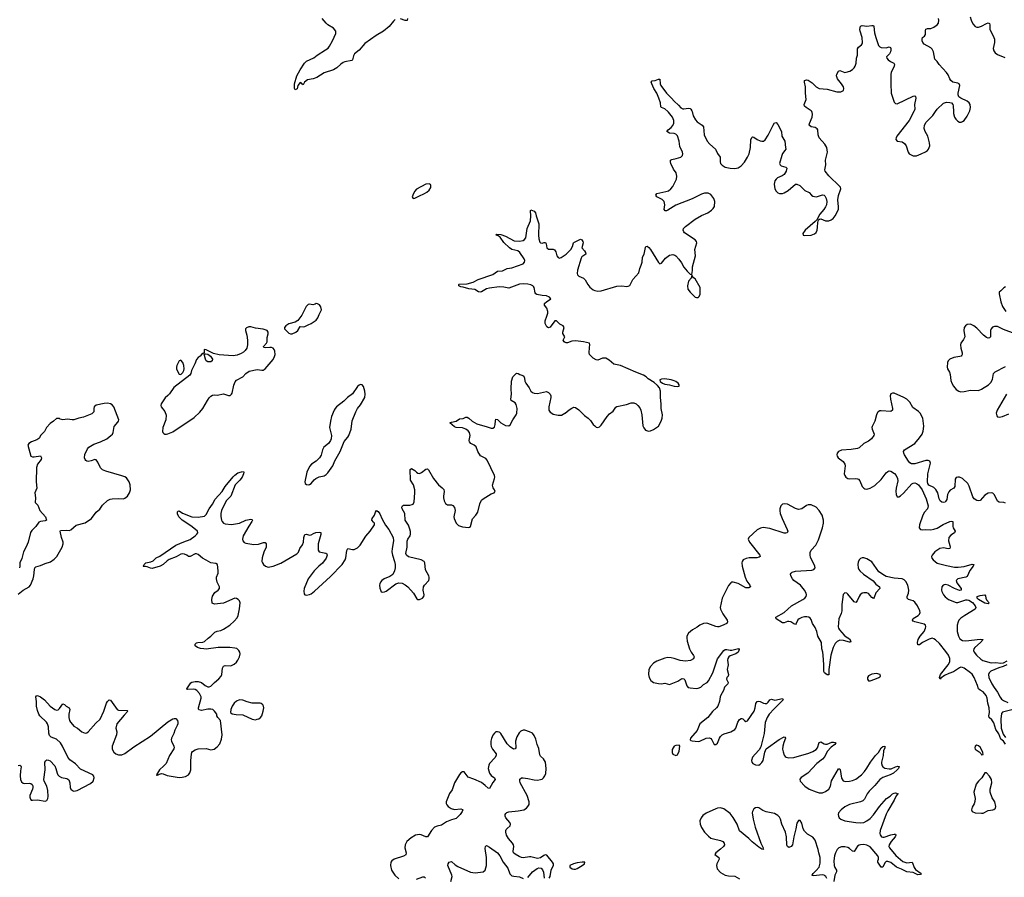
# Model space of a CAD drawing. Header units: inches. Extents: x 1843750 to 1959452, y 907112 to 1016326.
# Tile 63 of 137: x 1903148 to 1915515, y 960381 to 971155. Entities that reach past the tile are written whole.
import ezdxf

# ---------------------------------------------------------------- set-up
doc = ezdxf.new("R2010")
doc.units = ezdxf.units.IN
doc.header["$MEASUREMENT"] = 0
for name, color, linetype in [('B9906', 7, 'Continuous'), ('B9907', 7, 'Continuous'), ('B9916', 7, 'Continuous'), ('B9917', 7, 'Continuous')]:
    doc.layers.add(name, color=color, linetype=linetype)

msp = doc.modelspace()

# ---------------------------------------------------------------- linework, layer by layer
at = {"layer": 'B9906', "color": 6}
for points, elevation in [([(1908290, 969092), (1908250, 969087), (1908130, 969027), (1908105, 968995), (1908084, 968950), (1908079, 968930), (1908090, 968908), (1908110, 968911), (1908160, 968940), (1908232, 968970), (1908263, 968990), (1908290, 969015), (1908310, 969046), (1908312, 969070), (1908306, 969086)], 600), ([(1906870, 967589), (1906859, 967581), (1906830, 967572), (1906790, 967581), (1906770, 967577), (1906746, 967550), (1906690, 967443), (1906642, 967378), (1906610, 967355), (1906530, 967336), (1906491, 967310), (1906476, 967290), (1906476, 967270), (1906530, 967216), (1906550, 967207), (1906570, 967209), (1906616, 967230), (1906641, 967250), (1906670, 967301), (1906710, 967296), (1906730, 967299), (1906770, 967322), (1906810, 967337), (1906870, 967380), (1906891, 967409), (1906908, 967452), (1906939, 967510), (1906930, 967548), (1906912, 967572), (1906890, 967584)], 600), ([(1906050, 967295), (1906025, 967295), (1905998, 967282), (1905986, 967270), (1905983, 967250), (1906002, 967190), (1906010, 967130), (1906009, 967070), (1906002, 967030), (1905981, 966999), (1905960, 966980), (1905930, 966960), (1905880, 966940), (1905830, 966931), (1905654, 966946), (1905582, 966962), (1905490, 967009), (1905466, 967010), (1905464, 966976), (1905458, 966962), (1905450, 966962), (1905430, 966949), (1905416, 966930), (1905390, 966912), (1905370, 966886), (1905349, 966830), (1905308, 966750), (1905297, 966710), (1905287, 966690), (1905086, 966534), (1905030, 966455), (1905010, 966432), (1904976, 966404), (1904924, 966330), (1904921, 966310), (1904925, 966290), (1904971, 966231), (1904987, 966187), (1904985, 966130), (1904947, 966030), (1904942, 965982), (1904945, 965970), (1904957, 965957), (1904970, 965949), (1904990, 965947), (1905010, 965952), (1905070, 965979), (1905341, 966159), (1905410, 966225), (1905450, 966270), (1905508, 966372), (1905530, 966406), (1905550, 966427), (1905570, 966437), (1905590, 966442), (1905630, 966439), (1905710, 966455), (1905770, 966435), (1905790, 966435), (1905808, 966450), (1905815, 966465), (1905836, 966564), (1905853, 966607), (1905870, 966625), (1905950, 966667), (1905988, 966712), (1906030, 966739), (1906130, 966760), (1906190, 966752), (1906207, 966753), (1906230, 966771), (1906332, 966888), (1906350, 966922), (1906356, 966950), (1906354, 966990), (1906346, 967010), (1906330, 967030), (1906310, 967037), (1906290, 967039), (1906232, 967032), (1906215, 967035), (1906210, 967046), (1906209, 967050), (1906249, 967090), (1906257, 967110), (1906257, 967163), (1906267, 967210), (1906267, 967230), (1906257, 967250), (1906208, 967268), (1906110, 967279)], 600), ([(1905510, 966855), (1905491, 966871), (1905481, 966890), (1905466, 966954), (1905472, 966952), (1905483, 966957), (1905510, 966952), (1905544, 966930), (1905569, 966890), (1905565, 966870), (1905550, 966858)], 600), ([(1905170, 966876), (1905150, 966869), (1905122, 966810), (1905117, 966790), (1905119, 966770), (1905146, 966706), (1905150, 966701), (1905170, 966697), (1905198, 966722), (1905211, 966749), (1905215, 966770), (1905210, 966810), (1905197, 966850)], 600), ([(1907430, 966573), (1907410, 966565), (1907390, 966545), (1907330, 966454), (1907264, 966410), (1907219, 966361), (1907128, 966290), (1907109, 966270), (1907099, 966250), (1907066, 966170), (1907050, 966110), (1907041, 966030), (1907064, 965930), (1907060, 965890), (1907053, 965867), (1907028, 965832), (1906970, 965785), (1906953, 965750), (1906935, 965685), (1906912, 965650), (1906870, 965611), (1906814, 965570), (1906790, 965540), (1906754, 965470), (1906731, 965351), (1906735, 965330), (1906750, 965317), (1906770, 965313), (1906790, 965316), (1906810, 965327), (1906846, 965374), (1906869, 965391), (1906909, 965411), (1906974, 965426), (1906998, 965442), (1907018, 965462), (1907081, 965550), (1907106, 965614), (1907173, 965730), (1907224, 965856), (1907270, 965909), (1907281, 965930), (1907313, 966010), (1907326, 966114), (1907371, 966230), (1907392, 966270), (1907430, 966316), (1907483, 966410), (1907487, 966450), (1907481, 966490), (1907465, 966545), (1907450, 966568)], 600), ([(1905910, 962609), (1905870, 962593), (1905844, 962570), (1905817, 962530), (1905798, 962490), (1905797, 962450), (1905817, 962437), (1905867, 962427), (1905950, 962422), (1906070, 962369), (1906110, 962361), (1906130, 962366), (1906150, 962372), (1906173, 962387), (1906188, 962412), (1906207, 962470), (1906214, 962510), (1906211, 962530), (1906200, 962550), (1906183, 962563), (1906168, 962568), (1906070, 962568), (1906005, 962585), (1905950, 962608)], 500)]:
    msp.add_lwpolyline(points, close=True, dxfattribs=dict(at, elevation=elevation))
for points, elevation in [([(1910000, 967101), (1909987, 967107), (1909976, 967130), (1909993, 967170), (1909971, 967211), (1909970, 967230), (1909986, 967290), (1909976, 967310), (1909931, 967331), (1909890, 967371), (1909870, 967370), (1909810, 967293), (1909790, 967286), (1909770, 967298), (1909750, 967340), (1909748, 967370), (1909770, 967430), (1909780, 967470), (1909780, 967490), (1909769, 967529), (1909740, 967570), (1909741, 967590), (1909767, 967613), (1909815, 967645), (1909818, 967650), (1909803, 967670), (1909766, 967686), (1909710, 967689), (1909642, 967702), (1909630, 967710), (1909623, 967723), (1909611, 967790), (1909603, 967803), (1909593, 967813), (1909570, 967824), (1909530, 967833), (1909470, 967838), (1909427, 967833), (1909290, 967784), (1909230, 967796), (1909170, 967798), (1909050, 967782), (1909010, 967773), (1908950, 967738), (1908930, 967733), (1908910, 967738), (1908865, 967765), (1908790, 967773), (1908716, 967796), (1908690, 967797), (1908664, 967810), (1908665, 967830), (1908668, 967832), (1908770, 967838), (1908843, 967857), (1908908, 967892), (1909090, 967954), (1909150, 967997), (1909210, 968002), (1909270, 968028), (1909330, 968039), (1909470, 968089), (1909490, 968107), (1909493, 968130), (1909486, 968150), (1909430, 968231), (1909403, 968250), (1909330, 968270), (1909298, 968290), (1909230, 968354), (1909181, 968421), (1909159, 968439), (1909133, 968450), (1909141, 968459), (1909190, 968458), (1909250, 968436), (1909357, 968377), (1909427, 968373), (1909470, 968380), (1909490, 968394), (1909505, 968415), (1909523, 968530), (1909562, 968630), (1909570, 968690), (1909565, 968755), (1909570, 968766), (1909608, 968750), (1909626, 968730), (1909635, 968690), (1909670, 968590), (1909664, 968450), (1909670, 968404), (1909682, 968362), (1909690, 968350), (1909710, 968349), (1909736, 968356), (1909754, 968354), (1909761, 968341), (1909770, 968290), (1909790, 968272), (1909850, 968273), (1909864, 968264), (1909880, 968240), (1909893, 968190), (1909910, 968166), (1909930, 968161), (1909950, 968167), (1910000, 968202)], 500), ([(1903130, 961785), (1903150, 961791), (1903163, 961783), (1903168, 961770), (1903159, 961721), (1903156, 961656), (1903160, 961610), (1903170, 961580), (1903190, 961563), (1903210, 961558), (1903270, 961565), (1903290, 961560), (1903306, 961546), (1903314, 961530), (1903315, 961510), (1903309, 961490), (1903276, 961410), (1903274, 961390), (1903282, 961362), (1903292, 961352), (1903309, 961349), (1903370, 961355), (1903470, 961340), (1903490, 961345), (1903502, 961370), (1903505, 961395), (1903501, 961470), (1903488, 961528), (1903454, 961590), (1903451, 961610), (1903469, 961731), (1903466, 961830), (1903475, 961845), (1903490, 961856), (1903510, 961855), (1903530, 961844), (1903590, 961780), (1903603, 961750), (1903619, 961690), (1903629, 961669), (1903645, 961650), (1903674, 961634), (1903741, 961621), (1903765, 961605), (1903778, 961570), (1903782, 961510), (1903790, 961490), (1903810, 961470), (1903830, 961465), (1903870, 961474), (1904038, 961562), (1904070, 961590), (1904082, 961630), (1904079, 961650), (1904066, 961670), (1903910, 961741), (1903850, 961807), (1903778, 961858), (1903751, 961891), (1903687, 962030), (1903661, 962070), (1903610, 962117), (1903542, 962142), (1903523, 962163), (1903513, 962193), (1903508, 962270), (1903497, 962310), (1903484, 962330), (1903402, 962410), (1903388, 962430), (1903370, 962478), (1903360, 962530), (1903361, 962590), (1903351, 962649), (1903358, 962662), (1903370, 962667), (1903410, 962650), (1903461, 962610), (1903533, 962530), (1903590, 962489), (1903610, 962483), (1903633, 962487), (1903650, 962501), (1903690, 962559), (1903710, 962553), (1903733, 962533), (1903770, 962511), (1903776, 962490), (1903765, 962430), (1903765, 962390), (1903775, 962350), (1903786, 962330), (1903810, 962299), (1903830, 962282), (1903874, 962254), (1903930, 962207), (1903970, 962192), (1903990, 962195), (1904010, 962207), (1904104, 962316), (1904159, 962370), (1904204, 962470), (1904240, 962570), (1904250, 962591), (1904270, 962609), (1904290, 962608), (1904372, 962490), (1904390, 962481), (1904497, 962477), (1904506, 962470), (1904460, 962420), (1904370, 962310), (1904356, 962256), (1904368, 962208), (1904365, 962170), (1904308, 962030), (1904309, 961990), (1904330, 961952), (1904354, 961934), (1904390, 961922), (1904430, 961920), (1904470, 961938), (1904580, 962020), (1904790, 962156), (1905010, 962333), (1905070, 962371), (1905090, 962378), (1905110, 962375), (1905131, 962351), (1905136, 962330), (1905135, 962310), (1905128, 962290), (1905095, 962230), (1905085, 962190), (1905055, 962130), (1905052, 962110), (1905054, 962090), (1905086, 962030), (1905088, 962010), (1905084, 961996), (1905030, 961911), (1904987, 961813), (1904960, 961780), (1904905, 961730), (1904867, 961667), (1904870, 961662), (1904873, 961667), (1904887, 961667), (1904903, 961677), (1904930, 961684), (1904950, 961682), (1905000, 961660), (1905150, 961636), (1905190, 961639), (1905230, 961649), (1905268, 961670), (1905285, 961695), (1905296, 961730), (1905299, 961850), (1905307, 961930), (1905311, 961950), (1905319, 961961), (1905350, 961982), (1905390, 961994), (1905490, 961998), (1905550, 961984), (1905590, 961990), (1905630, 962019), (1905660, 962060), (1905683, 962117), (1905692, 962170), (1905670, 962350), (1905637, 962390), (1905625, 962410), (1905623, 962430), (1905596, 962470), (1905572, 962490), (1905550, 962495), (1905510, 962495), (1905430, 962478), (1905404, 962484), (1905395, 962495), (1905392, 962512), (1905427, 962630), (1905426, 962650), (1905408, 962690), (1905372, 962730), (1905350, 962742), (1905330, 962747), (1905261, 962741), (1905246, 962746), (1905246, 962750), (1905297, 962823), (1905310, 962832), (1905350, 962840), (1905390, 962840), (1905430, 962830), (1905478, 962790), (1905510, 962776), (1905530, 962775), (1905550, 962782), (1905593, 962830), (1905650, 962876), (1905679, 962910), (1905689, 962931), (1905696, 963010), (1905706, 963034), (1905730, 963043), (1905790, 963039), (1905810, 963042), (1905842, 963058), (1905870, 963086), (1905887, 963110), (1905907, 963150), (1905918, 963190), (1905915, 963210), (1905902, 963230), (1905874, 963254), (1905850, 963262), (1905789, 963269), (1905642, 963270), (1905490, 963249), (1905463, 963250), (1905417, 963257), (1905381, 963270), (1905353, 963290), (1905352, 963310), (1905370, 963326), (1905387, 963333), (1905450, 963336), (1905470, 963344), (1905514, 963386), (1905550, 963411), (1905599, 963461), (1905627, 963473), (1905676, 963484), (1905710, 963498), (1905789, 963551), (1905842, 963598), (1905879, 963641), (1905894, 963670), (1905910, 963756), (1905916, 963830), (1905910, 963854), (1905893, 963873), (1905870, 963884), (1905850, 963887), (1905710, 963824), (1905593, 963813), (1905566, 963826), (1905560, 963870), (1905568, 963912), (1905600, 963960), (1905639, 963990), (1905656, 964010), (1905658, 964030), (1905629, 964089), (1905619, 964130), (1905619, 964150), (1905639, 964201), (1905642, 964230), (1905631, 964310), (1905610, 964325), (1905550, 964333), (1905490, 964364), (1905445, 964390), (1905390, 964438), (1905370, 964445), (1905350, 964443), (1905290, 964410), (1905270, 964413), (1905246, 964430), (1905220, 964440), (1905190, 964444), (1905170, 964439), (1905113, 964407), (1905025, 964375), (1905001, 964359), (1904950, 964311), (1904912, 964290), (1904810, 964261), (1904790, 964263), (1904750, 964282), (1904730, 964286), (1904705, 964285), (1904699, 964290), (1904705, 964295), (1904710, 964310), (1904734, 964330), (1904795, 964345), (1904823, 964357), (1904864, 964396), (1904910, 964416), (1905110, 964552), (1905210, 964596), (1905290, 964625), (1905352, 964670), (1905374, 964690), (1905386, 964710), (1905382, 964730), (1905376, 964736), (1905298, 964798), (1905190, 964867), (1905166, 964890), (1905148, 964910), (1905130, 964949), (1905130, 964971), (1905139, 964981), (1905150, 964986), (1905194, 964954), (1905311, 964911), (1905390, 964904), (1905470, 964920), (1905490, 964938), (1905528, 965012), (1905570, 965070), (1905604, 965130), (1905693, 965230), (1905730, 965289), (1905830, 965411), (1905850, 965432), (1905890, 965461), (1905936, 965476), (1905958, 965478), (1905963, 965470), (1905960, 965450), (1905942, 965410), (1905914, 965370), (1905856, 965310), (1905799, 965170), (1905743, 965110), (1905683, 964990), (1905674, 964950), (1905674, 964914), (1905681, 964870), (1905690, 964850), (1905709, 964829), (1905730, 964821), (1905810, 964815), (1905910, 964830), (1905990, 964868), (1906050, 964879), (1906070, 964877), (1906074, 964870), (1906065, 964850), (1906026, 964794), (1905954, 964670), (1905946, 964630), (1905949, 964610), (1905967, 964587), (1905990, 964577), (1906090, 964564), (1906147, 964567), (1906210, 964589), (1906230, 964589), (1906245, 964570), (1906244, 964530), (1906216, 964464), (1906193, 964393), (1906189, 964350), (1906196, 964330), (1906210, 964309), (1906234, 964290), (1906270, 964279), (1906290, 964280), (1906330, 964290), (1906430, 964328), (1906630, 964445), (1906650, 964468), (1906668, 964510), (1906702, 964558), (1906711, 964590), (1906717, 964650), (1906730, 964689), (1906750, 964691), (1906790, 964678), (1906810, 964683), (1906838, 964702), (1906867, 964713), (1906910, 964717), (1906930, 964712), (1906929, 964689), (1906899, 964570), (1906897, 964490), (1906910, 964470), (1906994, 964454), (1907006, 964446), (1907011, 964430), (1906996, 964390), (1906952, 964328), (1906906, 964290), (1906847, 964230), (1906771, 964129), (1906723, 964010), (1906717, 963977), (1906722, 963942), (1906731, 963931), (1906750, 963927), (1906790, 963934), (1906810, 963944), (1906850, 963974), (1907050, 964160), (1907197, 964310), (1907238, 964370), (1907245, 964395), (1907255, 964485), (1907269, 964511), (1907330, 964498), (1907350, 964501), (1907390, 964522), (1907425, 964555), (1907494, 964666), (1907551, 964730), (1907606, 964810), (1907604, 964830), (1907590, 964842), (1907572, 964870), (1907577, 964890), (1907606, 964930), (1907616, 964970), (1907630, 964991), (1907650, 964977), (1907670, 964949), (1907700, 964880), (1907744, 964804), (1907784, 964750), (1907839, 964650), (1907844, 964610), (1907826, 964510), (1907824, 964470), (1907829, 964429), (1907857, 964350), (1907864, 964310), (1907864, 964270), (1907856, 964230), (1907833, 964187), (1907799, 964161), (1907724, 964130), (1907697, 964110), (1907681, 964090), (1907671, 964070), (1907668, 964050), (1907672, 964012), (1907682, 963982), (1907690, 963968), (1907703, 963963), (1907730, 963968), (1907750, 963978), (1907872, 964068), (1907910, 964082), (1907950, 964078), (1907990, 964057), (1908023, 964030), (1908093, 963950), (1908138, 963878), (1908150, 963870), (1908170, 963872), (1908207, 963890), (1908224, 963910), (1908228, 963930), (1908215, 963990), (1908221, 964030), (1908232, 964050), (1908285, 964110), (1908293, 964130), (1908293, 964150), (1908286, 964170), (1908246, 964246), (1908235, 964330), (1908227, 964350), (1908190, 964370), (1908030, 964406), (1908007, 964427), (1907999, 964450), (1908015, 964530), (1908015, 964605), (1908025, 964630), (1908053, 964670), (1908057, 964690), (1908056, 964724), (1908050, 964756), (1908030, 964805), (1907988, 964868), (1907984, 964950), (1907951, 965010), (1907948, 965030), (1907956, 965050), (1907970, 965057), (1908050, 965058), (1908076, 965064), (1908090, 965071), (1908103, 965097), (1908112, 965210), (1908111, 965250), (1908095, 965310), (1908058, 965370), (1908054, 965506), (1908070, 965516), (1908111, 965491), (1908130, 965469), (1908150, 965458), (1908170, 965456), (1908195, 965465), (1908250, 965509), (1908270, 965513), (1908282, 965502), (1908346, 965390), (1908407, 965310), (1908456, 965276), (1908475, 965255), (1908479, 965230), (1908470, 965170), (1908472, 965150), (1908481, 965110), (1908497, 965077), (1908507, 965067), (1908522, 965062), (1908570, 965060), (1908590, 965053), (1908609, 965029), (1908619, 964990), (1908602, 964910), (1908603, 964890), (1908630, 964830), (1908661, 964801), (1908710, 964784), (1908784, 964776), (1908799, 964781), (1908810, 964790), (1908834, 964886), (1908877, 964930), (1908903, 964970), (1908928, 965072), (1908950, 965118), (1908970, 965138), (1909070, 965197), (1909107, 965213), (1909121, 965230), (1909113, 965250), (1909094, 965274), (1909087, 965307), (1909113, 965390), (1909114, 965410), (1909110, 965430), (1909020, 965620), (1909001, 965641), (1908937, 965677), (1908903, 965730), (1908880, 965790), (1908856, 965810), (1908813, 965833), (1908799, 965850), (1908795, 965870), (1908806, 965930), (1908796, 965970), (1908781, 965990), (1908751, 966011), (1908710, 966029), (1908632, 966032), (1908610, 966040), (1908551, 966090), (1908570, 966099), (1908631, 966110), (1908670, 966140), (1908716, 966144), (1908750, 966160), (1908770, 966161), (1908790, 966149), (1908831, 966110), (1908890, 966077), (1909020, 966040), (1909070, 966022), (1909090, 966022), (1909110, 966037), (1909120, 966070), (1909123, 966117), (1909130, 966135), (1909150, 966131), (1909190, 966090), (1909250, 966059), (1909290, 966054), (1909310, 966067), (1909341, 966130), (1909384, 966190), (1909390, 966210), (1909395, 966270), (1909383, 966323), (1909370, 966342), (1909323, 966370), (1909316, 966390), (1909324, 966450), (1909322, 966518), (1909326, 966614), (1909341, 966670), (1909382, 966710), (1909390, 966714), (1909410, 966709), (1909430, 966698), (1909467, 966687), (1909478, 966678), (1909488, 966650), (1909493, 966613), (1909504, 966590), (1909549, 966530), (1909568, 966490), (1909590, 966471), (1909610, 966463), (1909650, 966460), (1909763, 966483), (1909790, 966470), (1909810, 966450), (1909821, 966430), (1909820, 966410), (1909796, 966290), (1909796, 966250), (1909810, 966226), (1909830, 966210), (1909850, 966201), (1909910, 966187), (1909951, 966189), (1909996, 966210), (1910000, 966213)], 500), ([(1903130, 963938), (1903190, 963989), (1903266, 964030), (1903284, 964050), (1903318, 964130), (1903326, 964170), (1903333, 964250), (1903339, 964270), (1903350, 964283), (1903410, 964297), (1903470, 964325), (1903534, 964346), (1903582, 964378), (1903613, 964410), (1903681, 964530), (1903695, 964570), (1903695, 964590), (1903675, 964650), (1903656, 964730), (1903662, 964738), (1903730, 964742), (1903770, 964738), (1903790, 964745), (1903856, 964804), (1903970, 964835), (1904051, 964890), (1904107, 964970), (1904155, 965005), (1904190, 965056), (1904250, 965113), (1904285, 965130), (1904310, 965136), (1904390, 965142), (1904450, 965138), (1904470, 965144), (1904501, 965170), (1904529, 965210), (1904539, 965250), (1904536, 965310), (1904523, 965350), (1904490, 965398), (1904470, 965411), (1904430, 965426), (1904230, 965483), (1904190, 965500), (1904165, 965525), (1904130, 965597), (1904110, 965627), (1904090, 965631), (1904046, 965614), (1904010, 965606), (1903990, 965611), (1903979, 965619), (1903969, 965629), (1903961, 965650), (1903966, 965694), (1903998, 965762), (1904016, 965784), (1904079, 965821), (1904162, 965850), (1904242, 965890), (1904294, 965930), (1904312, 965950), (1904322, 965970), (1904334, 966046), (1904382, 966098), (1904390, 966110), (1904392, 966130), (1904330, 966293), (1904310, 966318), (1904290, 966329), (1904250, 966336), (1904210, 966335), (1904108, 966312), (1904084, 966290), (1904078, 966270), (1904079, 966230), (1904056, 966204), (1903950, 966162), (1903890, 966151), (1903830, 966130), (1903807, 966127), (1903750, 966135), (1903689, 966129), (1903658, 966138), (1903647, 966147), (1903610, 966146), (1903572, 966110), (1903530, 966082), (1903483, 966030), (1903458, 965982), (1903411, 965930), (1903399, 965901), (1903388, 965892), (1903364, 965876), (1903295, 965850), (1903261, 965830), (1903251, 965810), (1903290, 965673), (1903310, 965663), (1903330, 965662), (1903410, 965674), (1903424, 965650), (1903418, 965630), (1903372, 965570), (1903360, 965530), (1903356, 965350), (1903363, 965270), (1903339, 965210), (1903345, 965150), (1903342, 965090), (1903377, 965057), (1903400, 964990), (1903472, 964910), (1903486, 964870), (1903470, 964861), (1903410, 964851), (1903390, 964841), (1903352, 964788), (1903301, 964739), (1903286, 964714), (1903254, 964590), (1903229, 964531), (1903196, 964470), (1903175, 964385), (1903149, 964330), (1903149, 964290), (1903144, 964270)], 600), ([(1909800, 960370), (1909811, 960390), (1909823, 960470), (1909854, 960534), (1909853, 960550), (1909839, 960570), (1909770, 960661), (1909750, 960664), (1909730, 960655), (1909690, 960625), (1909650, 960617), (1909570, 960640), (1909550, 960640), (1909473, 960627), (1909450, 960630), (1909421, 960641), (1909371, 960671), (1909350, 960690), (1909344, 960710), (1909356, 960770), (1909352, 960790), (1909339, 960810), (1909286, 960870), (1909263, 960910), (1909253, 960950), (1909254, 960970), (1909260, 960980), (1909270, 960995), (1909310, 961030), (1909313, 961050), (1909305, 961070), (1909256, 961130), (1909247, 961150), (1909246, 961170), (1909255, 961185), (1909266, 961194), (1909290, 961202), (1909410, 961215), (1909479, 961230), (1909513, 961250), (1909532, 961270), (1909545, 961295), (1909548, 961330), (1909523, 961410), (1909432, 961570), (1909428, 961592), (1909430, 961614), (1909450, 961630), (1909470, 961630), (1909530, 961624), (1909610, 961604), (1909650, 961603), (1909690, 961609), (1909710, 961616), (1909729, 961631), (1909745, 961655), (1909756, 961684), (1909762, 961750), (1909753, 961830), (1909729, 961870), (1909690, 961902), (1909679, 961919), (1909670, 961998), (1909648, 962050), (1909630, 962118), (1909610, 962164), (1909590, 962191), (1909550, 962211), (1909491, 962229), (1909470, 962229), (1909441, 962219), (1909422, 962198), (1909392, 962148), (1909377, 962090), (1909378, 962010), (1909370, 961995), (1909350, 961992), (1909310, 962019), (1909270, 962059), (1909190, 962188), (1909179, 962199), (1909170, 962206), (1909150, 962211), (1909130, 962207), (1909110, 962194), (1909090, 962165), (1909074, 962126), (1909066, 962090), (1909065, 962050), (1909070, 962024), (1909086, 961990), (1909131, 961931), (1909132, 961910), (1909116, 961884), (1909050, 961810), (1909040, 961790), (1909034, 961750), (1909050, 961689), (1909070, 961661), (1909112, 961630), (1909119, 961610), (1909089, 961571), (1909050, 961497), (1909030, 961500), (1908996, 961536), (1908950, 961572), (1908850, 961616), (1908781, 961641), (1908730, 961705), (1908710, 961707), (1908690, 961696), (1908670, 961675), (1908609, 961570), (1908579, 961481), (1908547, 961433), (1908503, 961330), (1908504, 961310), (1908511, 961290), (1908529, 961269), (1908566, 961246), (1908610, 961233), (1908690, 961243), (1908710, 961234), (1908713, 961230), (1908706, 961210), (1908680, 961170), (1908630, 961122), (1908570, 961104), (1908510, 961079), (1908444, 961036), (1908390, 961024), (1908357, 961010), (1908319, 960970), (1908269, 960891), (1908250, 960888), (1908190, 960917), (1908170, 960921), (1908120, 960910), (1908063, 960877), (1908010, 960830), (1907989, 960790), (1907986, 960750), (1908002, 960690), (1907996, 960664), (1907970, 960646), (1907851, 960609), (1907822, 960590), (1907810, 960570), (1907805, 960530), (1907819, 960470), (1907858, 960410), (1907910, 960363)], 500), ([(1908562, 960330), (1908578, 960390), (1908576, 960410), (1908525, 960530), (1908528, 960550), (1908543, 960570), (1908570, 960580), (1908618, 960538), (1908650, 960516), (1908810, 960446), (1908870, 960438), (1908971, 960449), (1908993, 960470), (1909011, 960529), (1909013, 960630), (1908995, 960745), (1908998, 960770), (1909010, 960782), (1909050, 960761), (1909151, 960691), (1909179, 960650), (1909220, 960570), (1909277, 960497), (1909306, 960426), (1909330, 960402), (1909355, 960395), (1909427, 960387), (1909470, 960367)], 500), ([(1909530, 960381), (1909588, 960450), (1909647, 960493), (1909670, 960502), (1909696, 960496), (1909715, 960475), (1909725, 960445), (1909735, 960370)], 500), ([(1908130, 960359), (1908210, 960388), (1908230, 960386), (1908247, 960370)], 500)]:
    msp.add_lwpolyline(points, dxfattribs=dict(at, elevation=elevation))
at = {"layer": 'B9907', "color": 6, "elevation": 500}
for points in [[(1907864, 971156), (1907842, 971138), (1907789, 971070), (1907717, 971010), (1907625, 970955), (1907485, 970855), (1907410, 970771), (1907355, 970725), (1907341, 970699), (1907329, 970651), (1907318, 970642), (1907230, 970626), (1907210, 970619), (1907182, 970598), (1907130, 970550), (1907090, 970524), (1906974, 970486), (1906879, 970430), (1906834, 970410), (1906761, 970399), (1906727, 970370), (1906710, 970338), (1906690, 970349), (1906682, 970362), (1906670, 970367), (1906641, 970330), (1906633, 970287), (1906610, 970273), (1906598, 970290), (1906600, 970350), (1906629, 970450), (1906670, 970526), (1906726, 970610), (1906750, 970635), (1906843, 970677), (1906885, 970710), (1906990, 970775), (1907021, 970799), (1907039, 970821), (1907077, 970890), (1907120, 970980), (1907118, 971010), (1907089, 971049), (1907020, 971090), (1906996, 971110), (1906946, 971170)], [(1908019, 971170), (1908015, 971145), (1907990, 971145), (1907930, 971167)]]:
    msp.add_lwpolyline(points, dxfattribs=at)
at = {"layer": 'B9916', "color": 6, "elevation": 500}
for points in [[(1910000, 968202), (1910010, 968209), (1910071, 968270), (1910090, 968306), (1910103, 968350), (1910110, 968357), (1910190, 968396), (1910210, 968390), (1910223, 968370), (1910227, 968350), (1910210, 968290), (1910244, 968250), (1910256, 968230), (1910259, 968210), (1910210, 968176), (1910200, 968160), (1910154, 968010), (1910150, 967967), (1910155, 967950), (1910170, 967934), (1910230, 967909), (1910249, 967889), (1910282, 967830), (1910310, 967794), (1910350, 967760), (1910371, 967751), (1910410, 967746), (1910450, 967750), (1910650, 967809), (1910712, 967812), (1910775, 967805), (1910790, 967806), (1910810, 967816), (1910850, 967890), (1910924, 967976), (1910935, 968030), (1910954, 968070), (1910966, 968110), (1910971, 968170), (1910990, 968210), (1911006, 968294), (1911014, 968306), (1911030, 968308), (1911050, 968294), (1911070, 968270), (1911170, 968106), (1911190, 968090), (1911210, 968096), (1911260, 968160), (1911310, 968198), (1911350, 968206), (1911378, 968198), (1911390, 968190), (1911427, 968147), (1911460, 968100), (1911490, 968045), (1911530, 967995), (1911570, 967958), (1911590, 967954), (1911597, 968003), (1911599, 968050), (1911635, 968190), (1911628, 968270), (1911653, 968353), (1911650, 968370), (1911630, 968389), (1911498, 968478), (1911488, 968490), (1911483, 968510), (1911487, 968530), (1911510, 968558), (1911630, 968650), (1911710, 968695), (1911793, 968730), (1911839, 968761), (1911858, 968782), (1911873, 968810), (1911879, 968870), (1911868, 968910), (1911830, 968960), (1911795, 968975), (1911750, 968976), (1911710, 968965), (1911594, 968906), (1911390, 968823), (1911290, 968762), (1911270, 968754), (1911254, 968754), (1911243, 968770), (1911249, 968831), (1911243, 968870), (1911216, 968896), (1911151, 968930), (1911136, 968950), (1911150, 968973), (1911265, 968995), (1911295, 969005), (1911326, 969030), (1911350, 969060), (1911396, 969150), (1911403, 969190), (1911393, 969230), (1911358, 969278), (1911325, 969350), (1911320, 969370), (1911324, 969390), (1911340, 969400), (1911395, 969410), (1911450, 969430), (1911471, 969449), (1911477, 969470), (1911474, 969490), (1911440, 969560), (1911433, 969630), (1911410, 969695), (1911390, 969717), (1911370, 969724), (1911310, 969730), (1911277, 969750), (1911293, 969770), (1911330, 969799), (1911350, 969825), (1911363, 969857), (1911366, 969890), (1911347, 969930), (1911295, 969995), (1911289, 970000)], [(1911593, 970000), (1911608, 969948), (1911635, 969895), (1911657, 969870), (1911721, 969830), (1911736, 969810), (1911744, 969710), (1911783, 969630), (1911816, 969590), (1911888, 969528), (1911913, 969473), (1911945, 969430), (1911946, 969370), (1911952, 969350), (1911970, 969326), (1912010, 969304), (1912070, 969289), (1912130, 969286), (1912170, 969293), (1912210, 969318), (1912250, 969365), (1912290, 969429), (1912309, 969470), (1912325, 969550), (1912333, 969647), (1912344, 969676), (1912350, 969682), (1912370, 969678), (1912410, 969651), (1912450, 969632), (1912470, 969628), (1912490, 969631), (1912510, 969645), (1912550, 969703), (1912610, 969829), (1912630, 969858), (1912650, 969863), (1912670, 969838), (1912718, 969750), (1912722, 969690), (1912760, 969630), (1912768, 969550), (1912769, 969530), (1912759, 969510), (1912730, 969472), (1912719, 969450), (1912691, 969350), (1912698, 969330), (1912710, 969320), (1912770, 969303), (1912783, 969290), (1912774, 969250), (1912750, 969210), (1912725, 969195), (1912668, 969170), (1912648, 969152), (1912633, 969130), (1912622, 969090), (1912633, 969030), (1912650, 969000), (1912670, 968981), (1912693, 968973), (1912730, 968972), (1912750, 968978), (1912801, 969010), (1912890, 969087), (1912910, 969089), (1912945, 969070), (1913011, 969011), (1913065, 968985), (1913092, 968952), (1913110, 968939), (1913150, 968930), (1913170, 968933), (1913230, 968953), (1913250, 968952), (1913261, 968941), (1913279, 968910), (1913287, 968870), (1913282, 968830), (1913270, 968804), (1913249, 968771), (1913196, 968710), (1913158, 968642), (1913140, 968620), (1913012, 968510), (1912984, 968470), (1912987, 968450), (1913010, 968444), (1913090, 968450), (1913130, 968464), (1913150, 968481), (1913164, 968510), (1913170, 968550), (1913171, 968609), (1913180, 968640), (1913192, 968648), (1913210, 968653), (1913270, 968628), (1913312, 968628), (1913341, 968639), (1913364, 968656), (1913390, 968692), (1913431, 968770), (1913434, 968806), (1913424, 968890), (1913434, 968946), (1913460, 969030), (1913457, 969050), (1913450, 969058), (1913312, 969192), (1913265, 969250), (1913260, 969270), (1913275, 969330), (1913270, 969390), (1913293, 969490), (1913284, 969550), (1913262, 969590), (1913190, 969670), (1913177, 969710), (1913171, 969770), (1913163, 969783), (1913139, 969799), (1913089, 969810), (1913063, 969830), (1913067, 969850), (1913101, 969930), (1913107, 969970), (1913103, 969990), (1913096, 970000)], [(1914378, 970000), (1914319, 969890), (1914166, 969690), (1914155, 969670), (1914153, 969653), (1914153, 969650), (1914170, 969630), (1914230, 969620), (1914260, 969600), (1914281, 969570), (1914305, 969490), (1914321, 969470), (1914370, 969446), (1914410, 969446), (1914470, 969468), (1914524, 969496), (1914548, 969512), (1914564, 969530), (1914579, 969570), (1914576, 969610), (1914552, 969690), (1914522, 969750), (1914509, 969789), (1914512, 969830), (1914532, 969868), (1914616, 969950), (1914649, 970000)], [(1914876, 970000), (1914877, 969977), (1914891, 969931), (1914906, 969906), (1914930, 969880), (1914950, 969869), (1914972, 969868), (1914990, 969874), (1915010, 969889), (1915050, 969943), (1915077, 970000)], [(1915530, 967797), (1915510, 967785), (1915469, 967750), (1915452, 967730), (1915450, 967710), (1915470, 967610), (1915491, 967551), (1915534, 967490)], [(1915650, 967209), (1915504, 967264), (1915430, 967299), (1915390, 967302), (1915367, 967293), (1915348, 967272), (1915341, 967250), (1915340, 967170), (1915330, 967158), (1915310, 967156), (1915290, 967164), (1915255, 967190), (1915170, 967278), (1915130, 967310), (1915090, 967328), (1915050, 967325), (1915027, 967310), (1915011, 967289), (1915006, 967250), (1915017, 967170), (1915004, 967136), (1914970, 967090), (1914965, 967070), (1914967, 967030), (1914984, 966970), (1914986, 966950), (1914981, 966939), (1914973, 966927), (1914958, 966922), (1914881, 966910), (1914830, 966890), (1914808, 966870), (1914801, 966850), (1914795, 966790), (1914799, 966770), (1914825, 966725), (1914836, 966696), (1914844, 966624), (1914854, 966590), (1914876, 966550), (1914910, 966511), (1914944, 966490), (1914970, 966482), (1915010, 966484), (1915090, 966501), (1915190, 966496), (1915230, 966512), (1915317, 966570), (1915344, 966596), (1915365, 966635), (1915380, 966710), (1915398, 966730), (1915530, 966797)], [(1910000, 966213), (1910050, 966255), (1910084, 966276), (1910110, 966286), (1910130, 966282), (1910170, 966252), (1910243, 966183), (1910290, 966150), (1910318, 966118), (1910350, 966070), (1910370, 966051), (1910390, 966037), (1910410, 966034), (1910430, 966041), (1910450, 966061), (1910525, 966170), (1910557, 966203), (1910601, 966239), (1910634, 966286), (1910650, 966294), (1910770, 966320), (1910830, 966341), (1910862, 966342), (1910890, 966329), (1910910, 966310), (1910937, 966277), (1910951, 966251), (1910963, 966190), (1910975, 966055), (1910987, 966027), (1911010, 965999), (1911046, 965986), (1911070, 965989), (1911110, 966006), (1911170, 966047), (1911203, 966110), (1911217, 966150), (1911222, 966190), (1911204, 966270), (1911204, 966330), (1911195, 966410), (1911197, 966490), (1911183, 966530), (1911160, 966560), (1911118, 966598), (1911043, 966643), (1911016, 966670), (1910984, 966690), (1910885, 966725), (1910694, 966810), (1910610, 966828), (1910550, 966879), (1910510, 966902), (1910470, 966903), (1910410, 966879), (1910390, 966883), (1910350, 966901), (1910306, 966950), (1910299, 966970), (1910304, 967036), (1910311, 967070), (1910306, 967090), (1910230, 967110), (1910130, 967120), (1910083, 967117), (1910030, 967096), (1910010, 967096), (1910000, 967101)], [(1915530, 965082), (1915509, 965089), (1915450, 965095), (1915430, 965106), (1915390, 965186), (1915370, 965205), (1915350, 965212), (1915310, 965208), (1915270, 965184), (1915210, 965115), (1915190, 965109), (1915170, 965116), (1915137, 965137), (1915121, 965161), (1915075, 965295), (1915057, 965330), (1914991, 965391), (1914950, 965408), (1914930, 965409), (1914910, 965402), (1914898, 965382), (1914895, 965290), (1914879, 965270), (1914836, 965244), (1914818, 965222), (1914803, 965190), (1914791, 965129), (1914778, 965102), (1914770, 965093), (1914750, 965090), (1914730, 965096), (1914710, 965110), (1914697, 965137), (1914678, 965210), (1914655, 965255), (1914630, 965278), (1914568, 965308), (1914553, 965330), (1914548, 965348), (1914553, 965450), (1914586, 965586), (1914579, 965610), (1914557, 965617), (1914530, 965616), (1914390, 965575), (1914350, 965577), (1914330, 965590), (1914313, 965610), (1914259, 965690), (1914251, 965710), (1914250, 965730), (1914259, 965750), (1914390, 965830), (1914450, 965902), (1914481, 965950), (1914495, 965985), (1914504, 966050), (1914490, 966150), (1914457, 966210), (1914435, 966235), (1914365, 966285), (1914327, 966350), (1914290, 966386), (1914253, 966410), (1914130, 966462), (1914110, 966465), (1914090, 966456), (1914082, 966430), (1914084, 966390), (1914112, 966272), (1914111, 966249), (1914089, 966231), (1913970, 966243), (1913950, 966241), (1913930, 966230), (1913921, 966219), (1913909, 966191), (1913888, 966110), (1913854, 966046), (1913851, 966030), (1913854, 966010), (1913880, 965950), (1913875, 965930), (1913846, 965890), (1913810, 965862), (1913750, 965829), (1913690, 965778), (1913672, 965768), (1913590, 965755), (1913470, 965749), (1913430, 965731), (1913414, 965710), (1913411, 965690), (1913416, 965670), (1913429, 965650), (1913490, 965603), (1913512, 965572), (1913515, 965550), (1913505, 965450), (1913511, 965430), (1913525, 965410), (1913550, 965392), (1913570, 965387), (1913650, 965390), (1913670, 965389), (1913682, 965382), (1913700, 965360), (1913730, 965290), (1913749, 965269), (1913763, 965263), (1913790, 965259), (1913829, 965269), (1913890, 965304), (1913970, 965377), (1914030, 965462), (1914050, 965478), (1914070, 965486), (1914090, 965485), (1914134, 965454), (1914156, 965430), (1914173, 965393), (1914176, 965364), (1914157, 965270), (1914154, 965234), (1914158, 965190), (1914170, 965163), (1914190, 965163), (1914210, 965174), (1914250, 965207), (1914354, 965326), (1914370, 965334), (1914390, 965335), (1914410, 965328), (1914437, 965310), (1914483, 965250), (1914534, 965134), (1914557, 965050), (1914548, 965012), (1914512, 964970), (1914491, 964930), (1914449, 964810), (1914444, 964770), (1914464, 964750), (1914490, 964746), (1914530, 964749), (1914590, 964747), (1914630, 964754), (1914670, 964767), (1914748, 964812), (1914830, 964851), (1914850, 964857), (1914870, 964850), (1914867, 964790), (1914872, 964770), (1914898, 964730), (1914889, 964710), (1914841, 964679), (1914817, 964650), (1914813, 964610), (1914832, 964548), (1914835, 964530), (1914830, 964514), (1914810, 964509), (1914750, 964519), (1914705, 964510), (1914644, 964470), (1914607, 964430), (1914600, 964410), (1914606, 964390), (1914621, 964370), (1914670, 964329), (1914790, 964297), (1914890, 964279), (1914937, 964277), (1915010, 964286), (1915110, 964315), (1915130, 964310), (1915122, 964290), (1915083, 964237), (1915050, 964159), (1915030, 964150), (1914929, 964131), (1914908, 964112), (1914919, 964079), (1914971, 964010), (1914972, 963988), (1914950, 963986), (1914890, 964011), (1914811, 964051), (1914770, 964059), (1914747, 964050), (1914730, 964030), (1914725, 963990), (1914729, 963970), (1914749, 963930), (1914770, 963904), (1914812, 963870), (1914910, 963834), (1914930, 963832), (1915030, 963867), (1915050, 963869), (1915070, 963865), (1915114, 963834), (1915149, 963790), (1915157, 963770), (1915148, 963750), (1915018, 963670), (1914970, 963635), (1914945, 963610), (1914933, 963590), (1914921, 963550), (1914924, 963470), (1914939, 963410), (1914958, 963378), (1914990, 963358), (1915031, 963351), (1915213, 963373), (1915250, 963370), (1915215, 963330), (1915146, 963270), (1915132, 963250), (1915128, 963230), (1915135, 963210), (1915165, 963170), (1915220, 963120), (1915244, 963104), (1915350, 963077), (1915410, 963080), (1915470, 963071), (1915504, 963076), (1915550, 963101)], [(1915542, 966450), (1915425, 966250), (1915413, 966210), (1915419, 966179), (1915430, 966166), (1915450, 966163), (1915490, 966172), (1915570, 966205)], [(1915530, 962055), (1915506, 962090), (1915470, 962116), (1915444, 962184), (1915410, 962237), (1915381, 962321), (1915358, 962358), (1915325, 962390), (1915322, 962410), (1915329, 962451), (1915325, 962510), (1915308, 962570), (1915299, 962630), (1915286, 962666), (1915250, 962710), (1915210, 962731), (1915189, 962749), (1915178, 962790), (1915135, 962890), (1915110, 962933), (1915090, 962952), (1915010, 963008), (1914990, 963017), (1914970, 963020), (1914950, 963014), (1914877, 962963), (1914817, 962943), (1914765, 962915), (1914718, 962882), (1914710, 962870), (1914701, 962890), (1914712, 962930), (1914811, 963049), (1914831, 963089), (1914832, 963130), (1914814, 963170), (1914780, 963220), (1914699, 963319), (1914650, 963364), (1914630, 963379), (1914610, 963385), (1914570, 963375), (1914488, 963332), (1914450, 963302), (1914430, 963300), (1914425, 963330), (1914432, 963370), (1914456, 963410), (1914507, 963470), (1914526, 963510), (1914530, 963530), (1914524, 963550), (1914510, 963560), (1914392, 963592), (1914370, 963601), (1914362, 963610), (1914370, 963631), (1914433, 963670), (1914451, 963689), (1914458, 963710), (1914455, 963730), (1914424, 963790), (1914390, 963839), (1914370, 963854), (1914310, 963870), (1914293, 963890), (1914293, 963910), (1914310, 963950), (1914316, 963990), (1914303, 964050), (1914278, 964098), (1914258, 964118), (1914230, 964131), (1914130, 964140), (1914030, 964162), (1914010, 964171), (1913939, 964219), (1913850, 964344), (1913790, 964384), (1913750, 964396), (1913730, 964394), (1913710, 964387), (1913691, 964369), (1913679, 964341), (1913673, 964310), (1913680, 964270), (1913688, 964250), (1913701, 964230), (1913744, 964190), (1913867, 964107), (1913903, 964063), (1913946, 964030), (1913950, 964010), (1913903, 963957), (1913882, 963898), (1913870, 963883), (1913850, 963898), (1913810, 963948), (1913790, 963957), (1913750, 963957), (1913729, 963951), (1913704, 963930), (1913690, 963909), (1913667, 963853), (1913650, 963832), (1913630, 963840), (1913550, 963940), (1913535, 963950), (1913510, 963954), (1913490, 963933), (1913476, 963810), (1913474, 963730), (1913465, 963695), (1913438, 963630), (1913427, 963530), (1913433, 963510), (1913445, 963490), (1913504, 963424), (1913530, 963402), (1913570, 963376), (1913589, 963350), (1913583, 963337), (1913570, 963337), (1913496, 963356), (1913450, 963359), (1913416, 963344), (1913390, 963317), (1913367, 963270), (1913337, 963170), (1913310, 962990), (1913310, 962926), (1913290, 962927), (1913258, 962950), (1913247, 962967), (1913249, 963050), (1913239, 963170), (1913235, 963210), (1913223, 963250), (1913217, 963330), (1913174, 963410), (1913160, 963470), (1913141, 963521), (1913107, 963570), (1913090, 963619), (1913078, 963638), (1913059, 963650), (1913035, 963655), (1913006, 963654), (1912970, 963645), (1912939, 963630), (1912923, 963617), (1912901, 963570), (1912890, 963556), (1912870, 963564), (1912832, 963592), (1912810, 963597), (1912790, 963596), (1912750, 963577), (1912730, 963579), (1912650, 963630), (1912647, 963650), (1912748, 963710), (1912841, 963790), (1912983, 963870), (1913010, 963890), (1913026, 963910), (1913030, 963930), (1913027, 963950), (1913007, 963990), (1912954, 964050), (1912870, 964109), (1912853, 964130), (1912832, 964170), (1912829, 964190), (1912837, 964203), (1912850, 964215), (1912893, 964227), (1913099, 964241), (1913124, 964250), (1913138, 964270), (1913136, 964290), (1913082, 964402), (1913075, 964430), (1913077, 964463), (1913089, 964491), (1913146, 964554), (1913180, 964620), (1913232, 964770), (1913242, 964830), (1913242, 964870), (1913225, 964930), (1913189, 964990), (1913150, 965030), (1913090, 965059), (1913050, 965060), (1913030, 965052), (1912970, 965011), (1912930, 965004), (1912890, 965016), (1912790, 965070), (1912750, 965073), (1912730, 965070), (1912707, 965050), (1912694, 965010), (1912694, 964986), (1912701, 964950), (1912724, 964890), (1912789, 964750), (1912794, 964730), (1912786, 964710), (1912770, 964704), (1912750, 964704), (1912570, 964765), (1912486, 964774), (1912454, 964766), (1912410, 964745), (1912306, 964650), (1912299, 964630), (1912315, 964590), (1912445, 964430), (1912447, 964413), (1912437, 964403), (1912405, 964395), (1912310, 964394), (1912273, 964387), (1912234, 964370), (1912221, 964350), (1912218, 964330), (1912222, 964290), (1912260, 964150), (1912282, 964102), (1912320, 964050), (1912326, 964030), (1912304, 964016), (1912270, 964017), (1912174, 964074), (1912110, 964091), (1912090, 964088), (1912079, 964081), (1912050, 964047), (1911971, 963890), (1911947, 963770), (1911952, 963750), (1911980, 963690), (1912032, 963610), (1912039, 963590), (1912029, 963570), (1911961, 963539), (1911930, 963529), (1911911, 963529), (1911890, 963533), (1911790, 963571), (1911770, 963575), (1911737, 963570), (1911692, 963550), (1911656, 963524), (1911597, 963490), (1911550, 963450), (1911529, 963410), (1911526, 963390), (1911530, 963350), (1911561, 963250), (1911581, 963210), (1911611, 963169), (1911618, 963150), (1911613, 963127), (1911575, 963105), (1911510, 963096), (1911444, 963104), (1911370, 963130), (1911330, 963139), (1911290, 963141), (1911250, 963134), (1911150, 963096), (1911109, 963071), (1911069, 963030), (1911051, 962990), (1911046, 962930), (1911054, 962890), (1911075, 962855), (1911090, 962840), (1911110, 962830), (1911170, 962816), (1911210, 962814), (1911250, 962819), (1911310, 962805), (1911416, 962844), (1911450, 962871), (1911470, 962877), (1911490, 962874), (1911501, 962861), (1911527, 962787), (1911546, 962766), (1911570, 962760), (1911650, 962755), (1911670, 962757), (1911701, 962770), (1911736, 962804), (1911781, 962830), (1911800, 962850), (1911855, 962950), (1911913, 963127), (1911993, 963230), (1912010, 963243), (1912030, 963245), (1912070, 963234), (1912094, 963234), (1912176, 963256), (1912184, 963244), (1912182, 963230), (1912170, 963210), (1912143, 963190), (1912070, 963162), (1912056, 963150), (1912044, 963130), (1912038, 963110), (1912046, 963050), (1912034, 962990), (1912052, 962930), (1912047, 962910), (1912030, 962890), (1912025, 962870), (1912045, 962830), (1912044, 962810), (1912001, 962770), (1911986, 962730), (1911953, 962670), (1911947, 962650), (1911939, 962590), (1911915, 962530), (1911901, 962510), (1911850, 962465), (1911790, 962390), (1911690, 962310), (1911655, 962225), (1911575, 962130), (1911568, 962108), (1911579, 962099), (1911594, 962094), (1911670, 962086), (1911690, 962090), (1911769, 962131), (1911810, 962135), (1911827, 962127), (1911843, 962110), (1911869, 962050), (1911890, 962049), (1911912, 962068), (1911936, 962130), (1911949, 962151), (1911970, 962170), (1911996, 962184), (1912079, 962210), (1912130, 962238), (1912144, 962256), (1912169, 962330), (1912190, 962365), (1912210, 962377), (1912216, 962376), (1912230, 962372), (1912250, 962350), (1912270, 962340), (1912290, 962348), (1912373, 962470), (1912386, 962510), (1912395, 962565), (1912410, 962591), (1912430, 962596), (1912450, 962592), (1912490, 962570), (1912510, 962564), (1912530, 962565), (1912550, 962583), (1912570, 962612), (1912590, 962619), (1912632, 962608), (1912730, 962628), (1912736, 962610), (1912622, 962498), (1912563, 962430), (1912537, 962390), (1912512, 962328), (1912499, 962190), (1912458, 962022), (1912437, 961983), (1912385, 961930), (1912354, 961890), (1912339, 961850), (1912343, 961830), (1912358, 961810), (1912390, 961793), (1912430, 961792), (1912450, 961802), (1912470, 961822), (1912486, 961850), (1912506, 961954), (1912525, 961995), (1912686, 962114), (1912750, 962145), (1912761, 962141), (1912766, 962130), (1912744, 962076), (1912732, 962030), (1912730, 961990), (1912736, 961956), (1912750, 961914), (1912761, 961901), (1912774, 961890), (1912810, 961881), (1912870, 961885), (1913059, 961941), (1913110, 961964), (1913152, 961988), (1913170, 962008), (1913190, 962076), (1913200, 962080), (1913210, 962083), (1913250, 962058), (1913270, 962054), (1913290, 962056), (1913350, 962080), (1913370, 962081), (1913390, 962075), (1913397, 962070), (1913384, 962050), (1913342, 962018), (1913290, 961963), (1913259, 961901), (1913233, 961867), (1913160, 961810), (1913049, 961691), (1912963, 961637), (1912946, 961614), (1912949, 961590), (1913010, 961525), (1913065, 961490), (1913150, 961454), (1913190, 961442), (1913230, 961443), (1913270, 961459), (1913311, 961489), (1913333, 961527), (1913345, 961595), (1913430, 961743), (1913450, 961744), (1913455, 961735), (1913469, 961629), (1913490, 961595), (1913525, 961585), (1913570, 961588), (1913610, 961597), (1913650, 961616), (1913719, 961670), (1913760, 961710), (1913790, 961751), (1913834, 961830), (1913896, 961910), (1913935, 961950), (1913970, 962008), (1913990, 962024), (1914014, 962030), (1914015, 962010), (1913999, 961970), (1913993, 961910), (1913974, 961830), (1913973, 961810), (1913982, 961782), (1913990, 961770), (1914013, 961753), (1914070, 961744), (1914095, 961745), (1914150, 961771), (1914178, 961778), (1914192, 961772), (1914187, 961750), (1914171, 961730), (1914124, 961690), (1914083, 961670), (1913990, 961637), (1913952, 961610), (1913887, 961533), (1913816, 961464), (1913793, 961430), (1913757, 961363), (1913738, 961342), (1913710, 961330), (1913570, 961297), (1913510, 961267), (1913467, 961230), (1913433, 961190), (1913428, 961170), (1913430, 961150), (1913440, 961130), (1913462, 961110), (1913510, 961090), (1913650, 961068), (1913710, 961065), (1913750, 961072), (1913790, 961089), (1913830, 961121), (1913870, 961167), (1913948, 961272), (1914034, 961370), (1914080, 961400), (1914110, 961430), (1914130, 961440), (1914150, 961443), (1914183, 961430), (1914174, 961426), (1914157, 961403), (1914131, 961350), (1914050, 961216), (1914030, 961173), (1913957, 960970), (1913951, 960931), (1913955, 960915), (1913972, 960892), (1913990, 960885), (1914006, 960886), (1914090, 960916), (1914130, 960925), (1914150, 960924), (1914154, 960910), (1914142, 960890), (1914092, 960830), (1914068, 960790), (1914066, 960770), (1914071, 960750), (1914154, 960654), (1914241, 960581), (1914290, 960563), (1914356, 960570), (1914363, 960563), (1914383, 960503), (1914401, 960481), (1914470, 960430), (1914463, 960417), (1914430, 960413), (1914410, 960419), (1914370, 960442), (1914290, 960450), (1914224, 960484), (1914162, 960510), (1914090, 960566), (1914050, 960581), (1914030, 960578), (1914016, 960564), (1913990, 960508), (1913970, 960509), (1913928, 960570), (1913927, 960590), (1913934, 960610), (1913935, 960630), (1913927, 960650), (1913830, 960765), (1913790, 960787), (1913750, 960795), (1913710, 960791), (1913690, 960784), (1913669, 960771), (1913630, 960705), (1913610, 960708), (1913570, 960743), (1913550, 960755), (1913510, 960766), (1913470, 960765), (1913436, 960750), (1913416, 960730), (1913393, 960687), (1913380, 960650), (1913373, 960590), (1913376, 960530), (1913384, 960504), (1913408, 960470), (1913409, 960450), (1913387, 960410), (1913375, 960330)], [(1915546, 963050), (1915501, 963030), (1915445, 963015), (1915347, 962970), (1915323, 962950), (1915317, 962930), (1915322, 962890), (1915359, 962810), (1915386, 962766), (1915430, 962708), (1915463, 962643), (1915481, 962621), (1915503, 962603), (1915558, 962578)], [(1915625, 962490), (1915490, 962456), (1915479, 962441), (1915473, 962370), (1915475, 962255), (1915500, 962180), (1915530, 962139)], [(1913285, 960365), (1913272, 960392), (1913262, 960402), (1913250, 960410), (1913230, 960412), (1913118, 960398), (1913103, 960403), (1913100, 960410), (1913112, 960430), (1913153, 960467), (1913190, 960510), (1913200, 960560), (1913201, 960630), (1913183, 960690), (1913178, 960730), (1913141, 960850), (1913110, 960885), (1913042, 960922), (1913003, 960963), (1912989, 960990), (1912970, 961061), (1912950, 961094), (1912930, 961097), (1912910, 961062), (1912898, 960990), (1912869, 960891), (1912853, 960790), (1912837, 960770), (1912810, 960757), (1912790, 960768), (1912785, 960785), (1912778, 960890), (1912767, 960950), (1912722, 961050), (1912705, 961110), (1912690, 961136), (1912670, 961156), (1912630, 961183), (1912524, 961204), (1912482, 961222), (1912430, 961254), (1912410, 961257), (1912390, 961254), (1912370, 961241), (1912351, 961210), (1912349, 961191), (1912360, 961110), (1912385, 961010), (1912457, 960810), (1912485, 960750), (1912483, 960743), (1912490, 960729), (1912475, 960735), (1912470, 960733), (1912430, 960762), (1912349, 960829), (1912308, 960870), (1912190, 960965), (1912160, 961050), (1912110, 961133), (1912070, 961183), (1911990, 961242), (1911950, 961255), (1911913, 961250), (1911890, 961242), (1911770, 961188), (1911730, 961158), (1911707, 961130), (1911692, 961090), (1911694, 961050), (1911710, 961006), (1911751, 960950), (1911799, 960899), (1911830, 960875), (1911863, 960863), (1911950, 960844), (1911980, 960830), (1911998, 960810), (1911999, 960790), (1911987, 960770), (1911950, 960734), (1911891, 960690), (1911879, 960670), (1911928, 960630), (1911934, 960610), (1911902, 960550), (1911898, 960530), (1911910, 960490), (1911950, 960442), (1912010, 960409), (1912050, 960400), (1912130, 960394), (1912190, 960362)]]:
    msp.add_lwpolyline(points, dxfattribs=at)
at = {"layer": 'B9916', "color": 6}
for points, elevation in [([(1911590, 967946), (1911581, 967910), (1911549, 967871), (1911536, 967810), (1911540, 967770), (1911570, 967731), (1911630, 967671), (1911650, 967665), (1911670, 967667), (1911683, 967677), (1911693, 967707), (1911695, 967790), (1911630, 967901), (1911612, 967912)], 500), ([(1911250, 966642), (1911210, 966640), (1911187, 966630), (1911194, 966610), (1911222, 966590), (1911250, 966578), (1911310, 966570), (1911370, 966553), (1911410, 966547), (1911429, 966551), (1911432, 966570), (1911417, 966590), (1911391, 966610), (1911370, 966619), (1911329, 966631)], 500), ([(1915310, 963815), (1915270, 963826), (1915192, 963870), (1915173, 963890), (1915173, 963910), (1915210, 963923), (1915270, 963929), (1915278, 963918), (1915281, 963890), (1915289, 963869), (1915325, 963830)], 500), ([(1913910, 962940), (1913850, 962933), (1913810, 962911), (1913798, 962890), (1913797, 962870), (1913810, 962850), (1913830, 962850), (1913890, 962869), (1913937, 962890), (1913950, 962901), (1913959, 962910), (1913954, 962930)], 600), ([(1911430, 962042), (1911390, 962037), (1911370, 962027), (1911354, 962010), (1911345, 961985), (1911343, 961950), (1911351, 961930), (1911390, 961912), (1911410, 961920), (1911430, 961966), (1911440, 962030)], 500), ([(1915170, 962040), (1915150, 962031), (1915144, 962010), (1915150, 961990), (1915198, 961958), (1915218, 961938), (1915230, 961919), (1915250, 961925), (1915246, 961950), (1915230, 961989), (1915210, 962018), (1915190, 962034)], 600), ([(1915290, 961694), (1915270, 961692), (1915232, 961630), (1915189, 961590), (1915161, 961550), (1915133, 961450), (1915147, 961370), (1915145, 961335), (1915136, 961304), (1915110, 961263), (1915102, 961230), (1915110, 961208), (1915150, 961192), (1915227, 961187), (1915250, 961189), (1915310, 961221), (1915371, 961229), (1915385, 961235), (1915404, 961250), (1915407, 961270), (1915394, 961330), (1915361, 961381), (1915335, 961450), (1915338, 961490), (1915357, 961570), (1915354, 961610), (1915330, 961653)], 600), ([(1910212, 960572), (1910150, 960562), (1910103, 960550), (1910058, 960530), (1910059, 960510), (1910085, 960490), (1910110, 960483), (1910130, 960485), (1910150, 960492), (1910214, 960530), (1910242, 960550), (1910248, 960570)], 500)]:
    msp.add_lwpolyline(points, close=True, dxfattribs=dict(at, elevation=elevation))
at = {"layer": 'B9917', "color": 6, "elevation": 500}
for points in [[(1915077, 970000), (1915082, 970010), (1915091, 970051), (1915085, 970090), (1915072, 970110), (1915047, 970130), (1914967, 970167), (1914944, 970184), (1914934, 970210), (1914933, 970230), (1914954, 970330), (1914949, 970349), (1914930, 970358), (1914870, 970372), (1914845, 970390), (1914831, 970411), (1914810, 970461), (1914790, 970491), (1914696, 970590), (1914672, 970630), (1914641, 970661), (1914626, 970750), (1914610, 970785), (1914590, 970802), (1914508, 970848), (1914491, 970870), (1914483, 970890), (1914481, 970910), (1914489, 970930), (1914513, 970950), (1914524, 970970), (1914523, 971017), (1914530, 971037), (1914550, 971044), (1914590, 971043), (1914630, 971062), (1914670, 971090), (1914686, 971110), (1914693, 971147), (1914690, 971170)], [(1915086, 971190), (1915098, 971150), (1915121, 971101), (1915150, 971070), (1915170, 971062), (1915190, 971060), (1915230, 971072), (1915290, 971109), (1915310, 971115), (1915328, 971108), (1915333, 971090), (1915333, 971030), (1915374, 970954), (1915390, 970910), (1915390, 970870), (1915375, 970795), (1915383, 970763), (1915400, 970740), (1915430, 970717), (1915521, 970681)], [(1913096, 970000), (1913090, 970010), (1913026, 970050), (1913007, 970070), (1913001, 970090), (1913027, 970153), (1913018, 970230), (1913017, 970310), (1913003, 970370), (1913006, 970390), (1913030, 970400), (1913050, 970396), (1913100, 970360), (1913150, 970313), (1913190, 970292), (1913290, 970281), (1913410, 970247), (1913461, 970250), (1913493, 970267), (1913500, 970290), (1913494, 970310), (1913471, 970350), (1913421, 970410), (1913408, 970450), (1913411, 970470), (1913430, 970510), (1913450, 970516), (1913510, 970493), (1913530, 970494), (1913574, 970510), (1913606, 970530), (1913627, 970550), (1913641, 970570), (1913653, 970607), (1913657, 970670), (1913672, 970710), (1913670, 970790), (1913682, 970810), (1913722, 970838), (1913731, 970850), (1913734, 970866), (1913728, 970930), (1913703, 971010), (1913701, 971030), (1913710, 971073), (1913730, 971083), (1913790, 971073), (1913850, 971084), (1913870, 971081), (1913876, 971070), (1913886, 970990), (1913902, 970930), (1913935, 970830), (1913950, 970814), (1913970, 970806), (1914030, 970801), (1914070, 970813), (1914085, 970805), (1914090, 970794), (1914091, 970770), (1914085, 970750), (1914072, 970728), (1914037, 970690), (1914040, 970670), (1914055, 970650), (1914084, 970630), (1914129, 970610), (1914134, 970594), (1914131, 970570), (1914095, 970490), (1914090, 970470), (1914089, 970350), (1914094, 970230), (1914130, 970120), (1914150, 970101), (1914170, 970098), (1914370, 970194), (1914390, 970198), (1914401, 970190), (1914402, 970170), (1914386, 970090), (1914389, 970030), (1914384, 970010), (1914378, 970000)], [(1911289, 970000), (1911250, 970033), (1911208, 970050), (1911200, 970060), (1911196, 970110), (1911177, 970170), (1911151, 970231), (1911111, 970290), (1911086, 970350), (1911080, 970370), (1911090, 970386), (1911130, 970391), (1911170, 970409), (1911187, 970407), (1911191, 970350), (1911199, 970330), (1911272, 970232), (1911334, 970170), (1911367, 970130), (1911423, 970083), (1911450, 970049), (1911475, 970035), (1911490, 970033), (1911550, 970043), (1911570, 970038), (1911579, 970030), (1911590, 970010), (1911593, 970000)], [(1914649, 970000), (1914670, 970030), (1914750, 970107), (1914790, 970119), (1914830, 970116), (1914850, 970109), (1914868, 970090), (1914873, 970073), (1914876, 970000)]]:
    msp.add_lwpolyline(points, dxfattribs=at)

doc.saveas('drawing.dxf')
